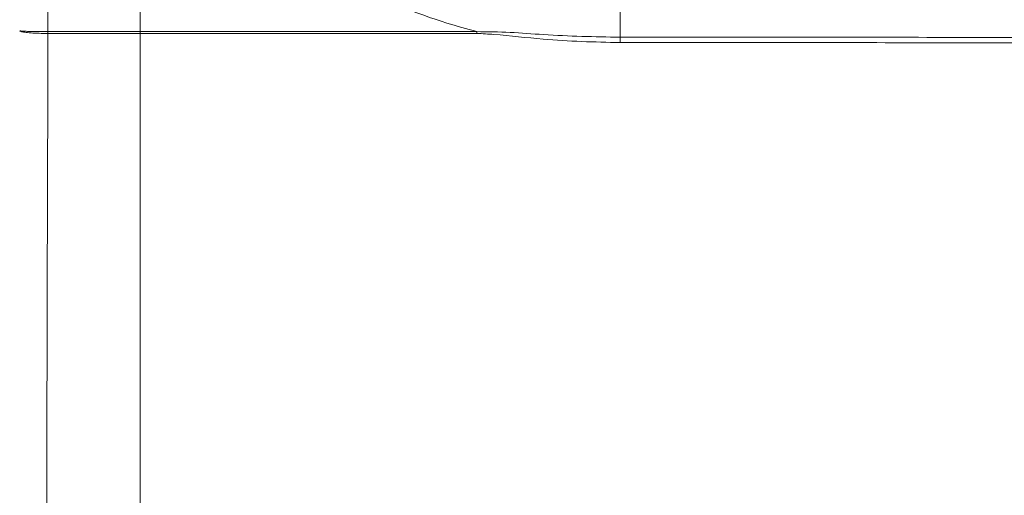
# Model space of a CAD drawing. Header units: millimetres. Extents: x 5 to 418, y 2 to 292.
# Tile 30 of 54: x 95 to 119, y 202 to 213. Entities that reach past the tile are written whole.
import ezdxf

# ---------------------------------------------------------------- set-up
doc = ezdxf.new("R2010")
doc.units = ezdxf.units.MM

msp = doc.modelspace()

# ---------------------------------------------------------------- linework, layer by layer
at = {"color": 7, "linetype": 'Continuous', "lineweight": 18}
for p, q in [((97.6246, 219.2001), (97.6246, 213.1924)), ((95.3115, 217.4912), (95.3115, 213.1924)), ((95.3113, 213.1483), (95.3111, 213.1483)), ((95.3112, 213.1924), (95.3115, 213.1924)), ((97.6246, 213.1483), (97.6244, 213.1483)), ((97.6246, 213.1924), (97.6248, 213.1924)), ((97.6246, 213.1483), (97.6246, 189.5391)), ((97.6248, 213.1924), (106.0746, 213.1925))]:
    msp.add_line(p, q, dxfattribs=at)
at = {"color": 7, "linetype": 'Continuous', "lineweight": 18, "flags": 128}
msp.add_lwpolyline([(95.3111, 213.1483), (95.3081, 211.8267), (95.2957, 206.5404), (95.2758, 198.0398), (95.2693, 195.2346), (95.256, 189.5391)], dxfattribs=at)
at = {"color": 7, "linetype": 'Continuous', "lineweight": 18}
for centre, radius, start, end in [((195.4706, 213.216), 85.7987, 179.541225, 180.109953), ((90.0299, 213.1765), 5.2813, 359.69414, 0.17279), ((90.0636, 213.1924), 5.2478, 359.51888, 0.0006), ((92.9, 213.1924), 4.7246, 359.46585, 0.00066), ((92.9001, 213.1923), 4.7247, 359.46665, 0.00146), ((88.8616, 213.1924), 17.213, 359.85328, 0.0004), ((250.8255, 212.9572), 141.1536, 179.961778, 180.016235)]:
    msp.add_arc(centre, radius, start, end, dxfattribs=at)
for points, knots in [([(106.0746, 213.1925), (105.8232, 213.2617), (104.7841, 213.5479), (103.0273, 214.2853), (100.9387, 215.5881), (99.1054, 217.2344), (98.0786, 218.5195), (97.6246, 219.2001), (97.6246, 219.2001)], [0, 0, 0, 0, 0.0738404, 0.3051268, 0.5364223, 0.768207, 0.9999981, 1, 1, 1, 1]), ([(94.6029, 213.2146), (94.603, 213.2145), (94.6044, 213.2125), (94.6262, 213.208), (94.7178, 213.2017), (94.8798, 213.1963), (95.0858, 213.1928), (95.2361, 213.1926), (95.3112, 213.1924)], [0, 0, 0, 0, 0.0107784, 0.16672, 0.3752992, 0.5835598, 0.7917454, 1, 1, 1, 1]), ([(94.6029, 213.2146), (94.603, 213.2142), (94.6043, 213.2083), (94.6262, 213.1949), (94.7177, 213.1761), (94.8797, 213.16), (95.0857, 213.1495), (95.236, 213.1487), (95.3111, 213.1483)], [0, 0, 0, 0, 0.0107784, 0.16672, 0.3752992, 0.5835598, 0.7917454, 1, 1, 1, 1]), ([(97.6244, 213.1483), (97.123, 213.1483), (96.3521, 213.1483), (95.5809, 213.1483), (95.3113, 213.1483)], [0, 0, 0, 0, 0.6504329, 1, 1, 1, 1]), ([(95.3115, 213.1924), (95.5811, 213.1924), (96.3522, 213.1924), (97.1232, 213.1924), (97.6246, 213.1924)], [0, 0, 0, 0, 0.34956709, 1, 1, 1, 1]), ([(106.0745, 213.1483), (103.2559, 213.1483), (100.4372, 213.1483), (97.6246, 213.1483), (97.6246, 213.1483)], [0, 0, 0, 0, 0.9999976, 1, 1, 1, 1]), ([(109.672, 212.9172), (109.0261, 212.932), (107.967, 212.9564), (106.7738, 213.1106), (106.218, 213.1406), (106.0745, 213.1483)], [0, 0, 0, 0, 0.5369671, 0.8804399, 1, 1, 1, 1]), ([(106.0746, 213.1925), (106.3529, 213.1902), (106.9113, 213.1858), (108.1074, 213.0808), (109.0298, 213.0634), (109.672, 213.0514)], [0, 0, 0, 0, 0.2318377, 0.4651616, 1, 1, 1, 1]), ([(109.672, 213.0514), (110.2265, 213.0513), (112.9994, 213.0512), (117.385, 213.0498), (121.2065, 213.0468), (122.8152, 213.0456)], [0, 0, 0, 0, 0.1264321, 0.6322533, 1, 1, 1, 1]), ([(122.8143, 212.9104), (121.2057, 212.9119), (117.3845, 212.9153), (112.9991, 212.917), (110.2264, 212.9172), (109.672, 212.9172)], [0, 0, 0, 0, 0.36774638, 0.87356782, 1, 1, 1, 1])]:
    msp.add_open_spline(points, degree=3, knots=knots, dxfattribs=at)

doc.saveas('drawing.dxf')
